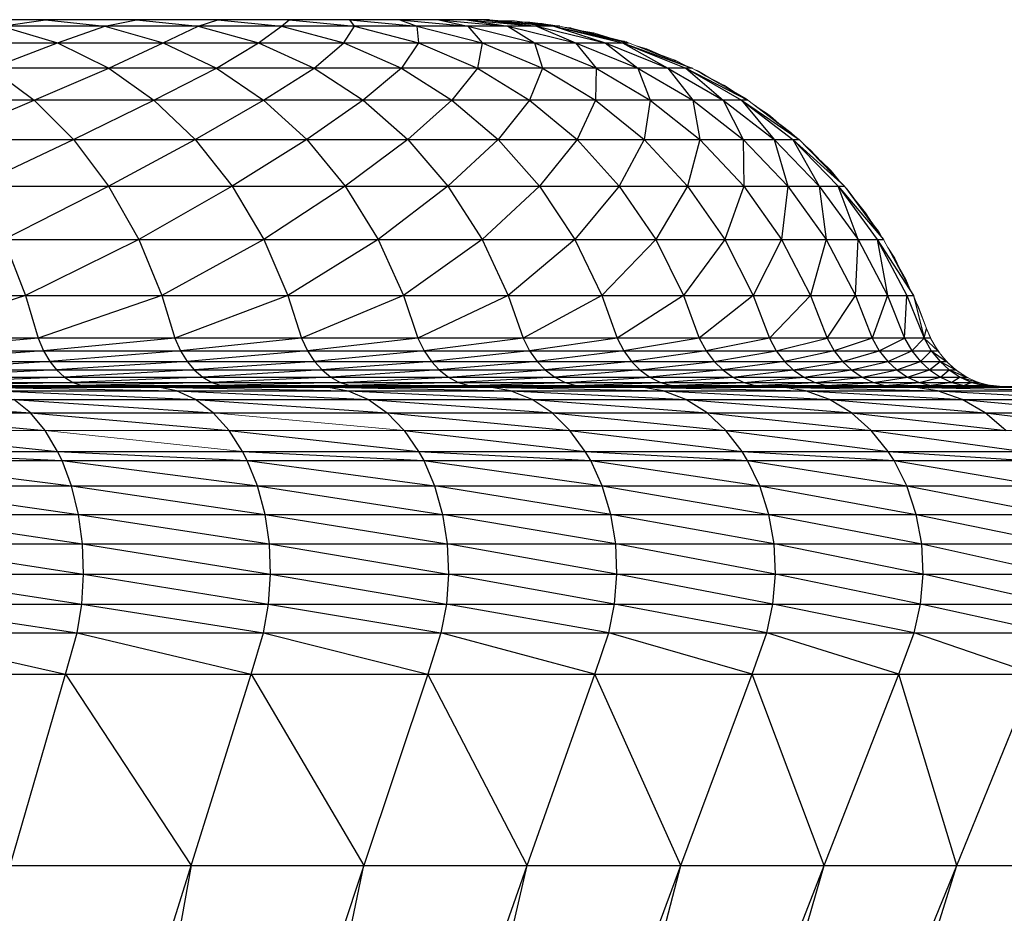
# Paper-space layout '_Bottom' of a CAD drawing. Header units: millimetres. Extents: x 0 to 1300, y 1 to 464.
# Tile 51 of 52: x 1289.31 to 1295.59, y 457.9 to 463.6. Entities that reach past the tile are written whole.
import ezdxf

# ---------------------------------------------------------------- set-up
doc = ezdxf.new("R2010")
doc.units = ezdxf.units.MM

psp = doc.layouts.new('_Bottom')

# ---------------------------------------------------------------- linework, layer by layer
at = {"color": 7, "linetype": 'Continuous', "lineweight": 25}
for p, q in [((1292.3087, 463.6025), (1274.1138, 463.6025)), ((1289.197, 463.5619), (1289.4762, 463.6025)), ((1289.4762, 463.6025), (1289.8554, 463.5619)), ((1289.8554, 463.5619), (1290.0581, 463.6025)), ((1290.0581, 463.6025), (1290.4515, 463.5619)), ((1290.4515, 463.5619), (1290.5771, 463.6025)), ((1290.5771, 463.6025), (1290.9833, 463.5619)), ((1290.9833, 463.5619), (1291.0309, 463.6025)), ((1291.0309, 463.6025), (1291.4484, 463.5619)), ((1291.4484, 463.5619), (1291.4181, 463.6025)), ((1291.4181, 463.6025), (1291.8451, 463.5619)), ((1291.7371, 463.6025), (1291.8451, 463.5619)), ((1291.7371, 463.6025), (1292.1718, 463.5619)), ((1291.9865, 463.6025), (1292.4274, 463.5619)), ((1291.9865, 463.6025), (1292.1718, 463.5619)), ((1292.1652, 463.6025), (1292.6106, 463.5619)), ((1292.1652, 463.6025), (1292.4274, 463.5619)), ((1292.2727, 463.6025), (1292.6106, 463.5619)), ((1292.2727, 463.6025), (1292.7208, 463.5619)), ((1292.2727, 463.6025), (1292.7577, 463.5619)), ((1292.2949, 463.6025), (1292.2955, 463.6028)), ((1292.7577, 463.5619), (1274.1138, 463.5619)), ((1289.197, 463.5619), (1289.5526, 463.4561)), ((1289.5526, 463.4561), (1289.8554, 463.5619)), ((1289.8554, 463.5619), (1290.2265, 463.4561)), ((1290.2265, 463.4561), (1290.4515, 463.5619)), ((1290.4515, 463.5619), (1290.8367, 463.4561)), ((1290.8367, 463.4561), (1290.9833, 463.5619)), ((1290.9833, 463.5619), (1291.381, 463.4561)), ((1291.381, 463.4561), (1291.4484, 463.5619)), ((1291.4484, 463.5619), (1291.857, 463.4561)), ((1291.8451, 463.5619), (1291.857, 463.4561)), ((1291.8451, 463.5619), (1292.2632, 463.4561)), ((1292.1718, 463.5619), (1292.5977, 463.4561)), ((1292.1718, 463.5619), (1292.2632, 463.4561)), ((1292.4274, 463.5619), (1292.8591, 463.4561)), ((1292.4274, 463.5619), (1292.5977, 463.4561)), ((1292.6106, 463.5619), (1292.8591, 463.4561)), ((1292.6106, 463.5619), (1293.0467, 463.4561)), ((1292.6379, 463.5739), (1292.6466, 463.5781)), ((1292.7208, 463.5619), (1293.0467, 463.4561)), ((1292.7208, 463.5619), (1293.1594, 463.4561)), ((1292.7208, 463.5619), (1293.1972, 463.4561)), ((1292.8305, 463.5491), (1292.8032, 463.551)), ((1292.8305, 463.5491), (1292.81, 463.5493)), ((1292.9678, 463.5149), (1292.9754, 463.5181)), ((1293.1713, 463.4643), (1293.1594, 463.4652)), ((1293.1713, 463.4643), (1293.1624, 463.4644)), ((1293.1713, 463.4643), (1293.1642, 463.464)), ((1293.1713, 463.4643), (1293.1654, 463.4637)), ((1293.1713, 463.4643), (1293.1662, 463.4635)), ((1293.1713, 463.4643), (1293.1669, 463.4634)), ((1274.1138, 463.4561), (1293.1972, 463.4561)), ((1289.1296, 463.2939), (1289.5526, 463.4561)), ((1289.5526, 463.4561), (1289.88, 463.2939)), ((1289.88, 463.2939), (1290.2265, 463.4561)), ((1290.2265, 463.4561), (1290.5681, 463.2939)), ((1290.5681, 463.2939), (1290.8367, 463.4561)), ((1290.8367, 463.4561), (1291.1915, 463.2939)), ((1291.1915, 463.2939), (1291.381, 463.4561)), ((1291.381, 463.4561), (1291.7472, 463.2939)), ((1291.857, 463.4561), (1291.7472, 463.2939)), ((1291.857, 463.4561), (1292.2333, 463.2939)), ((1292.2632, 463.4561), (1292.2333, 463.2939)), ((1292.2632, 463.4561), (1292.6482, 463.2939)), ((1292.5977, 463.4561), (1292.9897, 463.2939)), ((1292.5977, 463.4561), (1292.6482, 463.2939)), ((1292.8591, 463.4561), (1292.9897, 463.2939)), ((1292.8591, 463.4561), (1293.2568, 463.2939)), ((1293.0467, 463.4561), (1293.4482, 463.2939)), ((1293.0467, 463.4561), (1293.2568, 463.2939)), ((1293.1594, 463.4561), (1293.4482, 463.2939)), ((1293.1594, 463.4561), (1293.5635, 463.2939)), ((1293.1594, 463.4561), (1293.6021, 463.2939)), ((1293.3069, 463.4136), (1293.314, 463.4161)), ((1293.4982, 463.342), (1293.4867, 463.3402)), ((1293.6021, 463.2939), (1274.1138, 463.2939)), ((1289.1296, 463.2939), (1289.4039, 463.0902)), ((1289.4039, 463.0902), (1289.88, 463.2939)), ((1289.88, 463.2939), (1290.1679, 463.0902)), ((1290.1679, 463.0902), (1290.5681, 463.2939)), ((1290.5681, 463.2939), (1290.8686, 463.0902)), ((1290.8686, 463.0902), (1291.1915, 463.2939)), ((1291.1915, 463.2939), (1291.5033, 463.0902)), ((1291.7472, 463.2939), (1291.5033, 463.0902)), ((1291.7472, 463.2939), (1292.0692, 463.0902)), ((1292.2333, 463.2939), (1292.0692, 463.0902)), ((1292.2333, 463.2939), (1292.5643, 463.0902)), ((1292.6482, 463.2939), (1292.5643, 463.0902)), ((1292.6482, 463.2939), (1292.9866, 463.0902)), ((1292.9897, 463.2939), (1292.9866, 463.0902)), ((1292.9897, 463.2939), (1293.3345, 463.0902)), ((1293.2568, 463.2939), (1293.3345, 463.0902)), ((1293.2568, 463.2939), (1293.6063, 463.0902)), ((1293.4482, 463.2939), (1293.6063, 463.0902)), ((1293.4482, 463.2939), (1293.8014, 463.0902)), ((1293.5635, 463.2939), (1293.9187, 463.0902)), ((1293.5635, 463.2939), (1293.8014, 463.0902)), ((1293.5635, 463.2939), (1293.9578, 463.0902)), ((1293.8102, 463.1827), (1293.7985, 463.1814)), ((1293.9578, 463.0902), (1274.1138, 463.0902)), ((1288.8178, 462.8381), (1289.4039, 463.0902)), ((1289.4039, 463.0902), (1289.6558, 462.8381)), ((1289.6558, 462.8381), (1290.1679, 463.0902)), ((1290.1679, 463.0902), (1290.4323, 462.8381)), ((1290.4323, 462.8381), (1290.8686, 463.0902)), ((1290.8686, 463.0902), (1291.1446, 462.8381)), ((1291.5033, 463.0902), (1291.1446, 462.8381)), ((1291.5033, 463.0902), (1291.7897, 462.8381)), ((1292.0692, 463.0902), (1291.7897, 462.8381)), ((1292.0692, 463.0902), (1292.365, 462.8381)), ((1292.5643, 463.0902), (1292.365, 462.8381)), ((1292.5643, 463.0902), (1292.8683, 462.8381)), ((1292.9866, 463.0902), (1292.8683, 462.8381)), ((1292.9866, 463.0902), (1293.2975, 462.8381)), ((1293.3345, 463.0902), (1293.2975, 462.8381)), ((1293.3345, 463.0902), (1293.651, 462.8381)), ((1293.6063, 463.0902), (1293.651, 462.8381)), ((1293.6063, 463.0902), (1293.9274, 462.8381)), ((1293.8014, 463.0902), (1293.9274, 462.8381)), ((1293.8014, 463.0902), (1294.1257, 462.8381)), ((1293.9187, 463.0902), (1294.2449, 462.8381)), ((1293.9187, 463.0902), (1294.1257, 462.8381)), ((1293.9187, 463.0902), (1294.2847, 462.8381)), ((1293.9461, 463.0969), (1293.9473, 463.0972)), ((1294.0902, 462.9967), (1294.0797, 462.9962)), ((1294.0902, 462.9967), (1294.0804, 462.9957)), ((1294.0902, 462.9967), (1294.081, 462.9952)), ((1274.1138, 462.8381), (1294.2847, 462.8381)), ((1289.0294, 462.5413), (1289.6558, 462.8381)), ((1289.6558, 462.8381), (1289.8796, 462.5413)), ((1289.8796, 462.5413), (1290.4323, 462.8381)), ((1290.4323, 462.8381), (1290.6673, 462.5413)), ((1291.1446, 462.8381), (1290.6673, 462.5413)), ((1291.1446, 462.8381), (1291.3898, 462.5413)), ((1291.7897, 462.8381), (1291.3898, 462.5413)), ((1291.7897, 462.8381), (1292.0442, 462.5413)), ((1292.365, 462.8381), (1292.0442, 462.5413)), ((1292.365, 462.8381), (1292.6277, 462.5413)), ((1292.8683, 462.8381), (1292.6277, 462.5413)), ((1292.8683, 462.8381), (1293.1381, 462.5413)), ((1293.2975, 462.8381), (1293.1381, 462.5413)), ((1293.2975, 462.8381), (1293.5736, 462.5413)), ((1293.651, 462.8381), (1293.5736, 462.5413)), ((1293.651, 462.8381), (1293.9322, 462.5413)), ((1293.9274, 462.8381), (1293.9322, 462.5413)), ((1293.9274, 462.8381), (1294.2127, 462.5413)), ((1294.1257, 462.8381), (1294.4137, 462.5413)), ((1294.1257, 462.8381), (1294.2127, 462.5413)), ((1294.2275, 462.8822), (1294.233, 462.8831)), ((1294.2449, 462.8381), (1294.4137, 462.5413)), ((1294.2449, 462.8381), (1294.5347, 462.5413)), ((1294.2449, 462.8381), (1294.5751, 462.5413)), ((1294.3555, 462.7734), (1294.3487, 462.7727)), ((1294.4838, 462.6367), (1294.4901, 462.6374)), ((1274.1138, 462.5413), (1294.5751, 462.5413)), ((1289.2112, 462.2006), (1289.8796, 462.5413)), ((1289.8796, 462.5413), (1290.0716, 462.2006)), ((1290.6673, 462.5413), (1290.0716, 462.2006)), ((1290.6673, 462.5413), (1290.869, 462.2006)), ((1291.3898, 462.5413), (1290.869, 462.2006)), ((1291.3898, 462.5413), (1291.6003, 462.2006)), ((1292.0442, 462.5413), (1291.6003, 462.2006)), ((1292.0442, 462.5413), (1292.2627, 462.2006)), ((1292.6277, 462.5413), (1292.2627, 462.2006)), ((1292.6277, 462.5413), (1292.8534, 462.2006)), ((1293.1381, 462.5413), (1292.8534, 462.2006)), ((1293.1381, 462.5413), (1293.3701, 462.2006)), ((1293.5736, 462.5413), (1293.3701, 462.2006)), ((1293.5736, 462.5413), (1293.8108, 462.2006)), ((1293.9322, 462.5413), (1293.8108, 462.2006)), ((1293.9322, 462.5413), (1294.1738, 462.2006)), ((1294.2127, 462.5413), (1294.1738, 462.2006)), ((1294.2127, 462.5413), (1294.4577, 462.2006)), ((1294.4137, 462.5413), (1294.4577, 462.2006)), ((1294.4137, 462.5413), (1294.6612, 462.2006)), ((1294.5347, 462.5413), (1294.7836, 462.2006)), ((1294.6612, 462.2006), (1294.5347, 462.5413)), ((1294.5347, 462.5413), (1294.8245, 462.2006)), ((1294.5921, 462.5212), (1294.5899, 462.5211)), ((1294.7038, 462.3699), (1294.7098, 462.3702)), ((1274.1138, 462.2006), (1294.8245, 462.2006)), ((1289.2112, 462.2006), (1289.35, 461.8427)), ((1290.0716, 462.2006), (1289.35, 461.8427)), ((1290.0716, 462.2006), (1290.2182, 461.8427)), ((1290.869, 462.2006), (1290.2182, 461.8427)), ((1290.869, 462.2006), (1291.023, 461.8427)), ((1291.6003, 462.2006), (1291.023, 461.8427)), ((1291.6003, 462.2006), (1291.7612, 461.8427)), ((1292.2627, 462.2006), (1291.7612, 461.8427)), ((1292.2627, 462.2006), (1292.4294, 461.8427)), ((1292.8534, 462.2006), (1292.4294, 461.8427)), ((1292.8534, 462.2006), (1293.0255, 461.8427)), ((1293.3701, 462.2006), (1293.0255, 461.8427)), ((1293.3701, 462.2006), (1293.547, 461.8427)), ((1293.8108, 462.2006), (1293.547, 461.8427)), ((1293.8108, 462.2006), (1293.9918, 461.8427)), ((1294.1738, 462.2006), (1293.9918, 461.8427)), ((1294.1738, 462.2006), (1294.3581, 461.8427)), ((1294.4577, 462.2006), (1294.3581, 461.8427)), ((1294.4577, 462.2006), (1294.6446, 461.8427)), ((1294.6446, 461.8427), (1294.6612, 462.2006)), ((1294.6612, 462.2006), (1294.85, 461.8427)), ((1294.7836, 462.2006), (1294.9735, 461.8427)), ((1294.7836, 462.2006), (1294.85, 461.8427)), ((1294.7836, 462.2006), (1295.0147, 461.8427)), ((1294.7972, 462.2433), (1294.7932, 462.2434)), ((1294.8893, 462.0817), (1294.8952, 462.0816)), ((1294.9663, 461.9465), (1294.9593, 461.9469)), ((1274.1138, 461.8427), (1295.0147, 461.8427)), ((1289.35, 461.8427), (1288.496, 461.5713)), ((1289.35, 461.8427), (1289.4293, 461.5713)), ((1290.2182, 461.8427), (1289.4293, 461.5713)), ((1290.2182, 461.8427), (1290.3022, 461.5713)), ((1291.023, 461.8427), (1290.3022, 461.5713)), ((1291.023, 461.8427), (1291.1111, 461.5713)), ((1291.7612, 461.8427), (1291.1111, 461.5713)), ((1291.7612, 461.8427), (1291.853, 461.5713)), ((1292.4294, 461.8427), (1291.853, 461.5713)), ((1292.4294, 461.8427), (1292.5248, 461.5713)), ((1293.0255, 461.8427), (1292.5248, 461.5713)), ((1293.0255, 461.8427), (1293.1241, 461.5713)), ((1293.547, 461.8427), (1293.1241, 461.5713)), ((1293.547, 461.8427), (1293.6482, 461.5713)), ((1293.9918, 461.8427), (1293.6482, 461.5713)), ((1293.9918, 461.8427), (1294.0953, 461.5713)), ((1294.3581, 461.8427), (1294.0953, 461.5713)), ((1294.3581, 461.8427), (1294.4636, 461.5713)), ((1294.4636, 461.5713), (1294.6446, 461.8427)), ((1294.6446, 461.8427), (1294.7514, 461.5713)), ((1294.85, 461.8427), (1294.7514, 461.5713)), ((1294.85, 461.8427), (1294.9579, 461.5713)), ((1294.9579, 461.5713), (1294.9735, 461.8427)), ((1294.9735, 461.8427), (1295.0822, 461.5713)), ((1295.0147, 461.8427), (1295.0822, 461.5713)), ((1295.0419, 461.7744), (1295.0442, 461.7743)), ((1295.0822, 461.5713), (1295.0988, 461.6316)), ((1295.1237, 461.5713), (1274.1138, 461.5713)), ((1289.4293, 461.5713), (1288.5277, 461.4908)), ((1289.4293, 461.5713), (1289.463, 461.4908)), ((1290.3022, 461.5713), (1289.463, 461.4908)), ((1290.3022, 461.5713), (1290.3378, 461.4908)), ((1291.1111, 461.5713), (1290.3378, 461.4908)), ((1291.1111, 461.5713), (1291.1485, 461.4908)), ((1291.853, 461.5713), (1291.1485, 461.4908)), ((1291.853, 461.5713), (1291.8921, 461.4908)), ((1292.5248, 461.5713), (1291.8921, 461.4908)), ((1292.5248, 461.5713), (1292.5655, 461.4908)), ((1293.1241, 461.5713), (1292.5655, 461.4908)), ((1293.1241, 461.5713), (1293.1659, 461.4908)), ((1293.6482, 461.5713), (1293.1659, 461.4908)), ((1293.6482, 461.5713), (1293.6913, 461.4908)), ((1294.0953, 461.5713), (1293.6913, 461.4908)), ((1294.0953, 461.5713), (1294.1393, 461.4908)), ((1294.1393, 461.4908), (1294.4636, 461.5713)), ((1294.4636, 461.5713), (1294.5085, 461.4908)), ((1294.7514, 461.5713), (1294.5085, 461.4908)), ((1294.7514, 461.5713), (1294.7969, 461.4908)), ((1294.7969, 461.4908), (1294.9579, 461.5713)), ((1294.9579, 461.5713), (1295.0039, 461.4908)), ((1295.0039, 461.4908), (1295.0822, 461.5713)), ((1295.0822, 461.5713), (1295.1283, 461.4908)), ((1295.0822, 461.5713), (1295.1699, 461.4908)), ((1274.1138, 461.4908), (1295.1699, 461.4908)), ((1289.463, 461.4908), (1288.5661, 461.4211)), ((1289.463, 461.4908), (1289.5041, 461.4211)), ((1290.3378, 461.4908), (1289.5041, 461.4211)), ((1290.3378, 461.4908), (1290.3811, 461.4211)), ((1291.1485, 461.4908), (1290.3811, 461.4211)), ((1291.1485, 461.4908), (1291.194, 461.4211)), ((1291.8921, 461.4908), (1291.194, 461.4211)), ((1291.8921, 461.4908), (1291.9396, 461.4211)), ((1292.5655, 461.4908), (1291.9396, 461.4211)), ((1292.5655, 461.4908), (1292.6147, 461.4211)), ((1293.1659, 461.4908), (1292.6147, 461.4211)), ((1293.1659, 461.4908), (1293.2168, 461.4211)), ((1293.6913, 461.4908), (1293.2168, 461.4211)), ((1293.6913, 461.4908), (1293.7435, 461.4211)), ((1293.7435, 461.4211), (1294.1393, 461.4908)), ((1294.1393, 461.4908), (1294.1929, 461.4211)), ((1294.5085, 461.4908), (1294.1929, 461.4211)), ((1294.5085, 461.4908), (1294.5628, 461.4211)), ((1294.5628, 461.4211), (1294.7969, 461.4908)), ((1294.7969, 461.4908), (1294.8521, 461.4211)), ((1294.8521, 461.4211), (1295.0039, 461.4908)), ((1295.0039, 461.4908), (1295.0597, 461.4211)), ((1295.0597, 461.4211), (1295.1283, 461.4908)), ((1295.1283, 461.4908), (1295.1845, 461.4211)), ((1295.1283, 461.4908), (1295.2262, 461.4211)), ((1274.1138, 461.4211), (1295.2262, 461.4211)), ((1289.5041, 461.4211), (1288.6059, 461.3681)), ((1289.5041, 461.4211), (1289.5464, 461.3681)), ((1290.3811, 461.4211), (1289.5464, 461.3681)), ((1290.3811, 461.4211), (1290.4259, 461.3681)), ((1291.194, 461.4211), (1290.4259, 461.3681)), ((1291.194, 461.4211), (1291.241, 461.3681)), ((1291.9396, 461.4211), (1291.241, 461.3681)), ((1291.9396, 461.4211), (1291.9886, 461.3681)), ((1292.6147, 461.4211), (1291.9886, 461.3681)), ((1292.6147, 461.4211), (1292.6656, 461.3681)), ((1293.2168, 461.4211), (1292.6656, 461.3681)), ((1293.2168, 461.4211), (1293.2694, 461.3681)), ((1293.2694, 461.3681), (1293.7435, 461.4211)), ((1293.7435, 461.4211), (1293.7976, 461.3681)), ((1294.1929, 461.4211), (1293.7976, 461.3681)), ((1294.1929, 461.4211), (1294.2481, 461.3681)), ((1294.2481, 461.3681), (1294.5628, 461.4211)), ((1294.5628, 461.4211), (1294.6191, 461.3681)), ((1294.6191, 461.3681), (1294.8521, 461.4211)), ((1294.8521, 461.4211), (1294.9092, 461.3681)), ((1294.9092, 461.3681), (1295.0597, 461.4211)), ((1295.0597, 461.4211), (1295.1173, 461.3681)), ((1295.1173, 461.3681), (1295.1845, 461.4211)), ((1295.1845, 461.4211), (1295.2424, 461.3681)), ((1295.1845, 461.4211), (1295.2843, 461.3681)), ((1274.1138, 461.3681), (1295.2843, 461.3681)), ((1274.1138, 461.3218), (1295.3541, 461.3218)), ((1289.5464, 461.3681), (1288.6537, 461.3218)), ((1289.5973, 461.3218), (1288.7049, 461.2884)), ((1289.5464, 461.3681), (1289.5973, 461.3218)), ((1290.4259, 461.3681), (1289.5973, 461.3218)), ((1289.5973, 461.3218), (1289.6518, 461.2884)), ((1290.4797, 461.3218), (1289.6518, 461.2884)), ((1290.4259, 461.3681), (1290.4797, 461.3218)), ((1291.241, 461.3681), (1290.4797, 461.3218)), ((1290.4797, 461.3218), (1290.5372, 461.2884)), ((1291.2974, 461.3218), (1290.5372, 461.2884)), ((1291.241, 461.3681), (1291.2974, 461.3218)), ((1291.9886, 461.3681), (1291.2974, 461.3218)), ((1291.2974, 461.3218), (1291.3579, 461.2884)), ((1291.3579, 461.2884), (1292.0475, 461.3218)), ((1291.9886, 461.3681), (1292.0475, 461.3218)), ((1292.0475, 461.3218), (1292.6656, 461.3681)), ((1292.0475, 461.3218), (1292.1106, 461.2884)), ((1292.7268, 461.3218), (1292.1106, 461.2884)), ((1292.6656, 461.3681), (1292.7268, 461.3218)), ((1293.2694, 461.3681), (1292.7268, 461.3218)), ((1292.7268, 461.3218), (1292.7922, 461.2884)), ((1292.7922, 461.2884), (1293.3326, 461.3218)), ((1293.2694, 461.3681), (1293.3326, 461.3218)), ((1293.7976, 461.3681), (1293.3326, 461.3218)), ((1293.3326, 461.3218), (1293.4002, 461.2884)), ((1293.4002, 461.2884), (1293.8625, 461.3218)), ((1293.7976, 461.3681), (1293.8625, 461.3218)), ((1293.8625, 461.3218), (1294.2481, 461.3681)), ((1293.8625, 461.3218), (1293.932, 461.2884)), ((1293.932, 461.2884), (1294.3145, 461.3218)), ((1294.2481, 461.3681), (1294.3145, 461.3218)), ((1294.3145, 461.3218), (1294.6191, 461.3681)), ((1294.3145, 461.3218), (1294.3856, 461.2884)), ((1294.3856, 461.2884), (1294.6868, 461.3218)), ((1294.6191, 461.3681), (1294.6868, 461.3218)), ((1294.6868, 461.3218), (1294.9092, 461.3681)), ((1294.6868, 461.3218), (1294.7592, 461.2884)), ((1294.7592, 461.2884), (1294.9778, 461.3218)), ((1294.9092, 461.3681), (1294.9778, 461.3218)), ((1294.9778, 461.3218), (1295.1173, 461.3681)), ((1294.9778, 461.3218), (1295.0512, 461.2884)), ((1295.0512, 461.2884), (1295.1865, 461.3218)), ((1295.1173, 461.3681), (1295.1865, 461.3218)), ((1295.1865, 461.3218), (1295.2424, 461.3681)), ((1295.1865, 461.3218), (1295.2607, 461.2884)), ((1295.2424, 461.3681), (1295.3122, 461.3218)), ((1295.2424, 461.3681), (1295.3541, 461.3218)), ((1295.3122, 461.3218), (1295.2607, 461.2884)), ((1295.3122, 461.3218), (1295.3867, 461.2884)), ((1295.3122, 461.3218), (1295.4288, 461.2884)), ((3.7193, 461.2615), (1296.6955, 461.2615)), ((1274.1138, 461.2884), (1295.4288, 461.2884)), ((1274.1138, 461.2681), (1295.5072, 461.2681)), ((1274.1138, 461.2603), (1297.7314, 461.2603)), ((1274.1138, 461.2592), (1298.6367, 461.2592)), ((1274.1138, 461.2576), (1299.1319, 461.2576)), ((1288.2173, 461.2603), (1289.8767, 461.2592)), ((1288.6291, 461.2615), (1290.3212, 461.2603)), ((1288.7578, 461.2592), (1290.1951, 461.2576)), ((1289.6518, 461.2884), (1288.7586, 461.2681)), ((1289.0534, 461.2576), (1290.3118, 461.2355)), ((1290.3212, 461.2603), (1289.2338, 461.2615)), ((1289.8767, 461.2592), (1289.295, 461.2603)), ((1289.295, 461.2603), (1290.9424, 461.2592)), ((1289.2963, 461.2615), (1289.7089, 461.2681)), ((1290.3212, 461.2603), (1289.6103, 461.2615)), ((1289.6103, 461.2615), (1291.2927, 461.2603)), ((1289.6518, 461.2884), (1289.7089, 461.2681)), ((1290.5372, 461.2884), (1289.7089, 461.2681)), ((1289.7089, 461.2681), (1289.7656, 461.2615)), ((1289.7089, 461.2681), (1290.0615, 461.2615)), ((1290.1951, 461.2576), (1289.8767, 461.2592)), ((1289.8767, 461.2592), (1291.2822, 461.2576)), ((1290.0615, 461.2615), (1290.5978, 461.2681)), ((1290.0814, 461.2615), (1291.2927, 461.2603)), ((1290.3118, 461.2355), (1290.1951, 461.2576)), ((1290.1951, 461.2576), (1291.4069, 461.2355)), ((1290.3212, 461.2603), (1290.9424, 461.2592)), ((1290.3212, 461.2603), (1291.9511, 461.2592)), ((1290.5372, 461.2884), (1290.5978, 461.2681)), ((1291.2927, 461.2603), (1290.539, 461.2615)), ((1291.3579, 461.2884), (1290.5978, 461.2681)), ((1290.6578, 461.2615), (1290.5978, 461.2681)), ((1290.5978, 461.2681), (1291.4844, 461.2615)), ((1291.2927, 461.2603), (1290.8863, 461.2615)), ((1290.8863, 461.2615), (1292.2059, 461.2603)), ((1290.9424, 461.2592), (1291.2822, 461.2576)), ((1290.9424, 461.2592), (1292.3113, 461.2576)), ((1291.2822, 461.2576), (1291.4069, 461.2355)), ((1291.2822, 461.2576), (1292.4433, 461.2355)), ((1291.9511, 461.2592), (1291.2927, 461.2603)), ((1291.2927, 461.2603), (1292.8994, 461.2592)), ((1291.3579, 461.2884), (1291.4215, 461.2681)), ((1292.2059, 461.2603), (1291.4124, 461.2615)), ((1292.1106, 461.2884), (1291.4215, 461.2681)), ((1291.4844, 461.2615), (1291.4215, 461.2681)), ((1291.4215, 461.2681), (1292.0852, 461.2615)), ((1292.2059, 461.2603), (1291.6452, 461.2615)), ((1291.6452, 461.2615), (1293.0582, 461.2603)), ((1292.3113, 461.2576), (1291.9511, 461.2592)), ((1291.9511, 461.2592), (1293.2787, 461.2576)), ((1292.0852, 461.2615), (1292.1768, 461.2681)), ((1292.1106, 461.2884), (1292.1768, 461.2681)), ((1292.1768, 461.2681), (1292.7922, 461.2884)), ((1292.1768, 461.2681), (1292.2425, 461.2615)), ((1292.1768, 461.2681), (1292.6617, 461.2615)), ((1292.8994, 461.2592), (1292.2059, 461.2603)), ((1292.2059, 461.2603), (1293.7841, 461.2592)), ((1293.0582, 461.2603), (1292.227, 461.2615)), ((1292.4433, 461.2355), (1292.3113, 461.2576)), ((1292.3113, 461.2576), (1293.4178, 461.2355)), ((1293.0582, 461.2603), (1292.3553, 461.2615)), ((1292.3553, 461.2615), (1293.846, 461.2603)), ((1292.6617, 461.2615), (1292.8611, 461.2681)), ((1292.7922, 461.2884), (1292.8611, 461.2681)), ((1292.8611, 461.2681), (1293.4002, 461.2884)), ((1292.9292, 461.2615), (1292.8611, 461.2681)), ((1292.8611, 461.2681), (1293.1864, 461.2615)), ((1293.2787, 461.2576), (1292.8994, 461.2592)), ((1292.8994, 461.2592), (1294.1813, 461.2576)), ((1293.846, 461.2603), (1292.9804, 461.2615)), ((1292.9804, 461.2615), (1294.5672, 461.2603)), ((1293.7841, 461.2592), (1293.0582, 461.2603)), ((1293.0582, 461.2603), (1294.6023, 461.2592)), ((1293.1864, 461.2615), (1293.4712, 461.2681)), ((1293.4178, 461.2355), (1293.2787, 461.2576)), ((1293.2787, 461.2576), (1294.3269, 461.2355)), ((1293.4002, 461.2884), (1293.4712, 461.2681)), ((1293.4712, 461.2681), (1293.932, 461.2884)), ((1293.5417, 461.2615), (1293.4712, 461.2681)), ((1293.4712, 461.2681), (1294.0773, 461.2615)), ((1294.5672, 461.2603), (1293.6701, 461.2615)), ((1293.6701, 461.2615), (1295.2193, 461.2603)), ((1294.1813, 461.2576), (1293.7841, 461.2592)), ((1293.7841, 461.2592), (1295.0161, 461.2576)), ((1294.6023, 461.2592), (1293.846, 461.2603)), ((1293.846, 461.2603), (1295.3511, 461.2592)), ((1293.932, 461.2884), (1294.0049, 461.2681)), ((1294.0049, 461.2681), (1294.3856, 461.2884)), ((1294.0773, 461.2615), (1294.0049, 461.2681)), ((1294.0049, 461.2681), (1294.5342, 461.2615)), ((1295.2193, 461.2603), (1294.1728, 461.2615)), ((1294.3269, 461.2355), (1294.1813, 461.2576)), ((1294.1813, 461.2576), (1295.1677, 461.2355)), ((1295.2193, 461.2603), (1294.2934, 461.2615)), ((1294.2934, 461.2615), (1295.8, 461.2603)), ((1294.3856, 461.2884), (1294.4602, 461.2681)), ((1294.4602, 461.2681), (1294.7592, 461.2884)), ((1294.5342, 461.2615), (1294.4602, 461.2681)), ((1294.4602, 461.2681), (1294.7563, 461.2615)), ((1295.3511, 461.2592), (1294.5672, 461.2603)), ((1294.5672, 461.2603), (1296.0283, 461.2592)), ((1295.0161, 461.2576), (1294.6023, 461.2592)), ((1294.6023, 461.2592), (1295.7801, 461.2576)), ((1295.8, 461.2603), (1294.6693, 461.2615)), ((1294.7563, 461.2615), (1294.8352, 461.2681)), ((1294.7592, 461.2884), (1294.8352, 461.2681)), ((1294.8352, 461.2681), (1295.0512, 461.2884)), ((1294.8352, 461.2681), (1294.9106, 461.2615)), ((1294.8352, 461.2681), (1295.017, 461.2615)), ((1295.8, 461.2603), (1294.8487, 461.2615)), ((1294.8487, 461.2615), (1296.3071, 461.2603)), ((1295.1677, 461.2355), (1295.0161, 461.2576)), ((1295.0161, 461.2576), (1295.9373, 461.2355)), ((1295.017, 461.2615), (1295.1283, 461.2681)), ((1295.0512, 461.2884), (1295.1283, 461.2681)), ((1295.11, 461.2615), (1296.3071, 461.2603)), ((1295.2607, 461.2884), (1295.1283, 461.2681)), ((1295.1283, 461.2681), (1295.2048, 461.2615)), ((1295.1283, 461.2681), (1295.4158, 461.2615)), ((1296.0283, 461.2592), (1295.2193, 461.2603)), ((1295.2193, 461.2603), (1296.6311, 461.2592)), ((1295.2607, 461.2884), (1295.3386, 461.2681)), ((1296.3071, 461.2603), (1295.3336, 461.2615)), ((1295.3867, 461.2884), (1295.3386, 461.2681)), ((1295.3386, 461.2681), (1295.4158, 461.2615)), ((1295.3386, 461.2681), (1295.4983, 461.2615)), ((1295.7801, 461.2576), (1295.3511, 461.2592)), ((1295.3511, 461.2592), (1296.4708, 461.2576)), ((1295.3867, 461.2884), (1295.4651, 461.2681)), ((1295.3867, 461.2884), (1295.5072, 461.2681)), ((1295.4651, 461.2681), (1295.4983, 461.2615)), ((1295.4651, 461.2681), (1295.5427, 461.2615)), ((1295.4651, 461.2681), (1295.5637, 461.2615)), ((1296.3071, 461.2603), (1295.4947, 461.2615)), ((1295.4947, 461.2615), (1296.7392, 461.2603)), ((1295.5637, 461.2615), (1295.5072, 461.2681)), ((1274.1138, 461.2355), (1299.3133, 461.2355)), ((1289.1619, 461.2355), (1290.4339, 461.1799)), ((1290.4339, 461.1799), (1290.3118, 461.2355)), ((1290.3118, 461.2355), (1291.5372, 461.1799)), ((1291.4069, 461.2355), (1291.5372, 461.1799)), ((1291.4069, 461.2355), (1292.5814, 461.1799)), ((1292.5814, 461.1799), (1292.4433, 461.2355)), ((1292.4433, 461.2355), (1293.5634, 461.1799)), ((1293.5634, 461.1799), (1293.4178, 461.2355)), ((1293.4178, 461.2355), (1294.4794, 461.1799)), ((1294.4794, 461.1799), (1294.3269, 461.2355)), ((1294.3269, 461.2355), (1295.3265, 461.1799)), ((1295.3265, 461.1799), (1295.1677, 461.2355)), ((1295.1677, 461.2355), (1296.1018, 461.1799)), ((1274.1138, 461.1799), (1299.5033, 461.1799)), ((1288.0656, 461.1799), (1289.3802, 461.0943)), ((1289.3802, 461.0943), (1289.2754, 461.1799)), ((1289.2754, 461.1799), (1290.5468, 461.0943)), ((1290.5468, 461.0943), (1290.4339, 461.1799)), ((1290.4339, 461.1799), (1291.6577, 461.0943)), ((1291.5372, 461.1799), (1291.6577, 461.0943)), ((1291.5372, 461.1799), (1292.7092, 461.0943)), ((1292.7092, 461.0943), (1292.5814, 461.1799)), ((1292.5814, 461.1799), (1293.6978, 461.0943)), ((1293.6978, 461.0943), (1293.5634, 461.1799)), ((1293.5634, 461.1799), (1294.6203, 461.0943)), ((1294.6203, 461.0943), (1294.4794, 461.1799)), ((1294.4794, 461.1799), (1295.4732, 461.0943)), ((1295.4732, 461.0943), (1295.3265, 461.1799)), ((1295.3265, 461.1799), (1296.2539, 461.0943)), ((1274.1138, 461.0943), (1299.6789, 461.0943)), ((1288.1621, 461.0943), (1289.4739, 460.9823)), ((1289.4739, 460.9823), (1289.3802, 461.0943)), ((1289.3802, 461.0943), (1290.6476, 460.9823)), ((1290.6476, 460.9823), (1290.5468, 461.0943)), ((1291.6577, 461.0943), (1291.7653, 460.9823)), ((1291.6577, 461.0943), (1292.8233, 460.9823)), ((1292.8233, 460.9823), (1292.7092, 461.0943)), ((1292.7092, 461.0943), (1293.818, 460.9823)), ((1293.818, 460.9823), (1293.6978, 461.0943)), ((1293.6978, 461.0943), (1294.746, 460.9823)), ((1294.746, 460.9823), (1294.6203, 461.0943)), ((1294.6203, 461.0943), (1295.6042, 460.9823)), ((1295.6042, 460.9823), (1295.4732, 461.0943)), ((1295.4732, 461.0943), (1296.3897, 460.9823)), ((1288.2483, 460.9823), (1289.5542, 460.8482)), ((1289.5542, 460.8482), (1289.4739, 460.9823)), ((1290.7341, 460.8482), (1290.6476, 460.9823)), ((1290.6476, 460.9823), (1291.8577, 460.8482)), ((1291.7653, 460.9823), (1291.8577, 460.8482)), ((1291.7653, 460.9823), (1292.9212, 460.8482)), ((1292.9212, 460.8482), (1292.8233, 460.9823)), ((1292.8233, 460.9823), (1293.921, 460.8482)), ((1293.921, 460.8482), (1293.818, 460.9823)), ((1293.818, 460.9823), (1294.8539, 460.8482)), ((1294.8539, 460.8482), (1294.746, 460.9823)), ((1294.746, 460.9823), (1295.7166, 460.8482)), ((1274.1138, 460.8482), (1299.9704, 460.8482)), ((1288.3222, 460.8482), (1289.5823, 460.7893)), ((1289.5823, 460.7893), (1289.5542, 460.8482)), ((1289.5542, 460.8482), (1290.7642, 460.7893)), ((1290.7642, 460.7893), (1290.7341, 460.8482)), ((1290.7341, 460.8482), (1291.8898, 460.7893)), ((1291.8577, 460.8482), (1291.8898, 460.7893)), ((1291.8577, 460.8482), (1292.9553, 460.7893)), ((1292.9553, 460.7893), (1292.9212, 460.8482)), ((1292.9212, 460.8482), (1293.9569, 460.7893)), ((1293.9569, 460.7893), (1293.921, 460.8482)), ((1293.921, 460.8482), (1294.8915, 460.7893)), ((1294.8915, 460.7893), (1294.8539, 460.8482)), ((1294.8539, 460.8482), (1295.7559, 460.7893)), ((1274.1138, 460.7893), (1300.0172, 460.7893)), ((1288.348, 460.7893), (1289.6422, 460.6289)), ((1289.6422, 460.6289), (1289.5823, 460.7893)), ((1289.5823, 460.7893), (1290.8287, 460.6289)), ((1290.8287, 460.6289), (1290.7642, 460.7893)), ((1290.7642, 460.7893), (1291.9587, 460.6289)), ((1291.8898, 460.7893), (1291.9587, 460.6289)), ((1291.8898, 460.7893), (1293.0284, 460.6289)), ((1293.0284, 460.6289), (1292.9553, 460.7893)), ((1292.9553, 460.7893), (1294.0339, 460.6289)), ((1294.0339, 460.6289), (1293.9569, 460.7893)), ((1293.9569, 460.7893), (1294.9722, 460.6289)), ((1294.9722, 460.6289), (1294.8915, 460.7893)), ((1294.8915, 460.7893), (1295.8397, 460.6289)), ((1274.1138, 460.6289), (1300.1177, 460.6289)), ((1288.4032, 460.6289), (1289.6875, 460.4461)), ((1289.6875, 460.4461), (1289.6422, 460.6289)), ((1289.6422, 460.6289), (1290.8776, 460.4461)), ((1290.8776, 460.4461), (1290.8287, 460.6289)), ((1290.8287, 460.6289), (1292.0108, 460.4461)), ((1291.9587, 460.6289), (1292.0108, 460.4461)), ((1293.0835, 460.4461), (1291.9587, 460.6289)), ((1293.0835, 460.4461), (1293.0284, 460.6289)), ((1293.0284, 460.6289), (1294.0921, 460.4461)), ((1294.0921, 460.4461), (1294.0339, 460.6289)), ((1294.0339, 460.6289), (1295.033, 460.4461)), ((1295.033, 460.4461), (1294.9722, 460.6289)), ((1294.9722, 460.6289), (1295.9031, 460.4461)), ((1274.1138, 460.4461), (1300.1935, 460.4461)), ((1288.4449, 460.4461), (1289.7134, 460.2579)), ((1289.7134, 460.2579), (1289.6875, 460.4461)), ((1289.6875, 460.4461), (1290.9052, 460.2579)), ((1290.9052, 460.2579), (1290.8776, 460.4461)), ((1290.8776, 460.4461), (1292.0403, 460.2579)), ((1292.0108, 460.4461), (1292.0403, 460.2579)), ((1293.1149, 460.2579), (1292.0108, 460.4461)), ((1293.1149, 460.2579), (1293.0835, 460.4461)), ((1294.1251, 460.2579), (1293.0835, 460.4461)), ((1294.1251, 460.2579), (1294.0921, 460.4461)), ((1294.0921, 460.4461), (1295.0677, 460.2579)), ((1295.0677, 460.2579), (1295.033, 460.4461)), ((1295.033, 460.4461), (1295.9391, 460.2579)), ((1274.1138, 460.2579), (1300.2367, 460.2579)), ((1288.4685, 460.2579), (1289.7202, 460.0637)), ((1289.7202, 460.0637), (1289.7134, 460.2579)), ((1289.7134, 460.2579), (1290.9127, 460.0637)), ((1290.9127, 460.0637), (1290.9052, 460.2579)), ((1290.9052, 460.2579), (1292.0483, 460.0637)), ((1292.0403, 460.2579), (1292.0483, 460.0637)), ((1293.1232, 460.0637), (1292.0403, 460.2579)), ((1293.1232, 460.0637), (1293.1149, 460.2579)), ((1294.1339, 460.0637), (1293.1149, 460.2579)), ((1294.1339, 460.0637), (1294.1251, 460.2579)), ((1295.0767, 460.0637), (1294.1251, 460.2579)), ((1295.0767, 460.0637), (1295.0677, 460.2579)), ((1295.0677, 460.2579), (1295.9489, 460.0637)), ((1274.1138, 460.0637), (1300.2481, 460.0637)), ((1288.4748, 460.0637), (1289.708, 459.8728)), ((1289.708, 459.8728), (1289.7202, 460.0637)), ((1289.7202, 460.0637), (1290.8995, 459.8728)), ((1290.8995, 459.8728), (1290.9127, 460.0637)), ((1290.9127, 460.0637), (1292.0343, 459.8728)), ((1292.0483, 460.0637), (1292.0343, 459.8728)), ((1293.1083, 459.8728), (1292.0483, 460.0637)), ((1293.1083, 459.8728), (1293.1232, 460.0637)), ((1294.1183, 459.8728), (1293.1232, 460.0637)), ((1294.1183, 459.8728), (1294.1339, 460.0637)), ((1295.0604, 459.8728), (1294.1339, 460.0637)), ((1295.0604, 459.8728), (1295.0767, 460.0637)), ((1295.9317, 459.8728), (1295.0767, 460.0637)), ((1274.1138, 459.8728), (1300.2278, 459.8728)), ((1288.4636, 459.8728), (1289.6779, 459.6907)), ((1289.6779, 459.6907), (1289.708, 459.8728)), ((1289.708, 459.8728), (1290.8672, 459.6907)), ((1290.8672, 459.6907), (1290.8995, 459.8728)), ((1290.8995, 459.8728), (1291.9997, 459.6907)), ((1292.0343, 459.8728), (1291.9997, 459.6907)), ((1293.0717, 459.6907), (1292.0343, 459.8728)), ((1293.0717, 459.6907), (1293.1083, 459.8728)), ((1294.0797, 459.6907), (1293.1083, 459.8728)), ((1294.0797, 459.6907), (1294.1183, 459.8728)), ((1295.02, 459.6907), (1294.1183, 459.8728)), ((1295.02, 459.6907), (1295.0604, 459.8728)), ((1295.8896, 459.6907), (1295.0604, 459.8728)), ((1274.1138, 459.6907), (1300.1773, 459.6907)), ((1288.4359, 459.6907), (1289.6049, 459.4258)), ((1289.6049, 459.4258), (1289.6779, 459.6907)), ((1289.6779, 459.6907), (1290.7885, 459.4258)), ((1290.7885, 459.4258), (1290.8672, 459.6907)), ((1290.8672, 459.6907), (1291.9158, 459.4258)), ((1291.9997, 459.6907), (1291.9158, 459.4258)), ((1292.9828, 459.4258), (1291.9997, 459.6907)), ((1292.9828, 459.4258), (1293.0717, 459.6907)), ((1293.986, 459.4258), (1293.0717, 459.6907)), ((1293.986, 459.4258), (1294.0797, 459.6907)), ((1294.9219, 459.4258), (1294.0797, 459.6907)), ((1294.9219, 459.4258), (1295.02, 459.6907)), ((1295.7873, 459.4258), (1295.02, 459.6907)), ((1274.1138, 459.4258), (1300.055, 459.4258)), ((1288.1659, 451.0501), (1290.7885, 459.4258)), ((1289.2503, 458.2067), (1289.6049, 459.4258)), ((1289.6049, 459.4258), (1290.4068, 458.2067)), ((1290.7885, 459.4258), (1291.5083, 458.2067)), ((1291.9158, 459.4258), (1291.5083, 458.2067)), ((1292.5509, 458.2067), (1291.9158, 459.4258)), ((1292.5509, 458.2067), (1292.9828, 459.4258)), ((1293.5311, 458.2067), (1292.9828, 459.4258)), ((1293.5311, 458.2067), (1293.986, 459.4258)), ((1294.4455, 458.2067), (1293.986, 459.4258)), ((1294.4455, 458.2067), (1294.9219, 459.4258)), ((1295.2913, 458.2067), (1294.9219, 459.4258)), ((1295.2913, 458.2067), (1295.7873, 459.4258)), ((1274.1138, 458.2067), (1299.4612, 458.2067)), ((1290.4068, 458.2067), (1289.1158, 451.0501)), ((1291.5083, 458.2067), (1289.1158, 451.0501)), ((1290.015, 451.0501), (1292.5509, 458.2067)), ((1290.015, 451.0501), (1291.5083, 458.2067)), ((1290.8604, 451.0501), (1292.5509, 458.2067)), ((1290.8604, 451.0501), (1293.5311, 458.2067)), ((1291.6492, 451.0501), (1293.5311, 458.2067)), ((1291.6492, 451.0501), (1294.4455, 458.2067)), ((1292.3785, 451.0501), (1294.4455, 458.2067)), ((1292.3785, 451.0501), (1295.2913, 458.2067)), ((1293.0461, 451.0501), (1295.2913, 458.2067))]:
    psp.add_line(p, q, dxfattribs=at)
at = {"color": 142, "linetype": 'Continuous', "lineweight": 18, "true_color": 0x0080c0}
for p, q in [((1292.2879, 463.6025), (1292.2955, 463.6028)), ((1292.2955, 463.6028), (1292.3001, 463.6025)), ((1292.3087, 463.6025), (1292.7577, 463.5619)), ((1292.3389, 463.5998), (1292.3875, 463.5963)), ((1292.4695, 463.5955), (1292.3754, 463.5965)), ((1292.4521, 463.5895), (1292.5668, 463.5872)), ((1292.6674, 463.5701), (1292.4695, 463.5955)), ((1292.5548, 463.5846), (1292.6466, 463.5781)), ((1292.5668, 463.5872), (1292.7009, 463.5707)), ((1292.6466, 463.5781), (1292.7133, 463.5659)), ((1292.7009, 463.5707), (1292.7273, 463.5647)), ((1292.7577, 463.5619), (1293.1972, 463.4561)), ((1292.8305, 463.5491), (1292.7886, 463.5545)), ((1293.1713, 463.4643), (1292.8305, 463.5491)), ((1292.8994, 463.532), (1292.9754, 463.5181)), ((1292.9754, 463.5181), (1293.0709, 463.4893)), ((1293.096, 463.4804), (1293.1831, 463.4605)), ((1293.1867, 463.4586), (1293.1713, 463.4643)), ((1293.1831, 463.4605), (1293.1897, 463.4579)), ((1293.1972, 463.4561), (1293.6021, 463.2939)), ((1293.2456, 463.4367), (1293.314, 463.4161)), ((1293.4982, 463.342), (1293.2504, 463.4347)), ((1293.314, 463.4161), (1293.4018, 463.3781)), ((1293.5569, 463.312), (1293.4982, 463.342)), ((1293.6021, 463.2939), (1293.9578, 463.0902)), ((1293.6186, 463.2845), (1293.6324, 463.2789)), ((1293.6196, 463.2839), (1293.6428, 463.2739)), ((1293.6324, 463.2789), (1293.6904, 463.2433)), ((1293.639, 463.2728), (1293.6428, 463.2739)), ((1293.6428, 463.2739), (1293.7249, 463.2263)), ((1293.8102, 463.1827), (1293.6823, 463.248)), ((1293.8972, 463.1249), (1293.8102, 463.1827)), ((1293.881, 463.1357), (1293.9473, 463.0972)), ((1293.9473, 463.0972), (1293.953, 463.0929)), ((1293.9578, 463.0902), (1294.2847, 462.8381)), ((1293.9974, 463.0597), (1294.013, 463.048)), ((1294.0902, 462.9967), (1294.0098, 463.0501)), ((1294.0256, 463.0379), (1294.0778, 463.0059)), ((1294.0778, 463.0059), (1294.1037, 462.9864)), ((1294.2121, 462.8941), (1294.0902, 462.9967)), ((1294.1037, 462.9864), (1294.1726, 462.9246)), ((1294.1615, 462.9367), (1294.233, 462.8831)), ((1294.233, 462.8831), (1294.2606, 462.8567)), ((1294.2847, 462.8381), (1294.5751, 462.5413)), ((1294.3555, 462.7734), (1294.3129, 462.8093)), ((1294.5303, 462.5872), (1294.3555, 462.7734)), ((1294.4011, 462.7192), (1294.4782, 462.6499)), ((1294.4231, 462.7014), (1294.4901, 462.6374)), ((1294.4782, 462.6499), (1294.5166, 462.6011)), ((1294.4901, 462.6374), (1294.5373, 462.58)), ((1294.5751, 462.5413), (1294.8245, 462.2006)), ((1294.5921, 462.5212), (1294.5817, 462.5324)), ((1294.7972, 462.2433), (1294.5921, 462.5212)), ((1294.6491, 462.444), (1294.7098, 462.3702)), ((1294.7098, 462.3702), (1294.7517, 462.3049)), ((1294.7238, 462.3381), (1294.7909, 462.253)), ((1294.7909, 462.253), (1294.8043, 462.2281)), ((1294.8112, 462.2188), (1294.7972, 462.2433)), ((1294.8245, 462.2006), (1295.0147, 461.8427)), ((1294.852, 462.1488), (1294.8952, 462.0816)), ((1294.9663, 461.9465), (1294.8655, 462.1234)), ((1294.8952, 462.0816), (1294.9285, 462.0128)), ((1294.9919, 461.8856), (1294.9663, 461.9465)), ((1295.0147, 461.8427), (1295.0988, 461.6316)), ((1295.0207, 461.8277), (1295.0239, 461.8218)), ((1295.0239, 461.8218), (1295.0988, 461.6316)), ((1295.0319, 461.7996), (1295.0442, 461.7743)), ((1295.0442, 461.7743), (1295.0988, 461.6316)), ((1295.0988, 461.6316), (1295.1237, 461.5713)), ((1295.0988, 461.6316), (1295.1309, 461.5587)), ((1295.0988, 461.6316), (1295.1327, 461.5555)), ((1295.1237, 461.5713), (1295.1699, 461.4908)), ((1295.1555, 461.516), (1295.1788, 461.4799)), ((1295.1601, 461.508), (1295.178, 461.4809)), ((1295.1699, 461.4908), (1295.2262, 461.4211)), ((1295.2086, 461.443), (1295.2366, 461.4116)), ((1295.2106, 461.4405), (1295.241, 461.4076)), ((1295.2262, 461.4211), (1295.2843, 461.3681)), ((1295.2889, 461.365), (1295.2584, 461.3917)), ((1295.2626, 461.3879), (1295.2995, 461.358)), ((1295.2707, 461.3809), (1295.305, 461.3543)), ((1295.2843, 461.3681), (1295.3541, 461.3218)), ((1295.3577, 461.3202), (1295.3298, 461.3379)), ((1295.3339, 461.3352), (1295.3724, 461.3136)), ((1295.3493, 461.3255), (1295.3656, 461.3166)), ((1295.3541, 461.3218), (1295.4288, 461.2884)), ((1295.4088, 461.2973), (1295.4472, 461.2836)), ((1295.4187, 461.2929), (1295.4405, 461.2853)), ((1295.4291, 461.2883), (1295.4256, 461.2898)), ((1295.4288, 461.2884), (1295.5072, 461.2681)), ((1295.4872, 461.2733), (1295.524, 461.2667)), ((1295.4941, 461.2715), (1295.5224, 461.2668)), ((1295.5074, 461.2681), (1295.5042, 461.2689)), ((1295.5072, 461.2681), (1295.5846, 461.2615)), ((1295.5848, 461.2615), (1295.5844, 461.2615)), ((1290.5468, 461.0943), (1291.7653, 460.9823)), ((1274.1138, 460.9823), (1299.8358, 460.9823)), ((1289.4739, 460.9823), (1290.7341, 460.8482))]:
    psp.add_line(p, q, dxfattribs=at)

doc.saveas('drawing.dxf')
